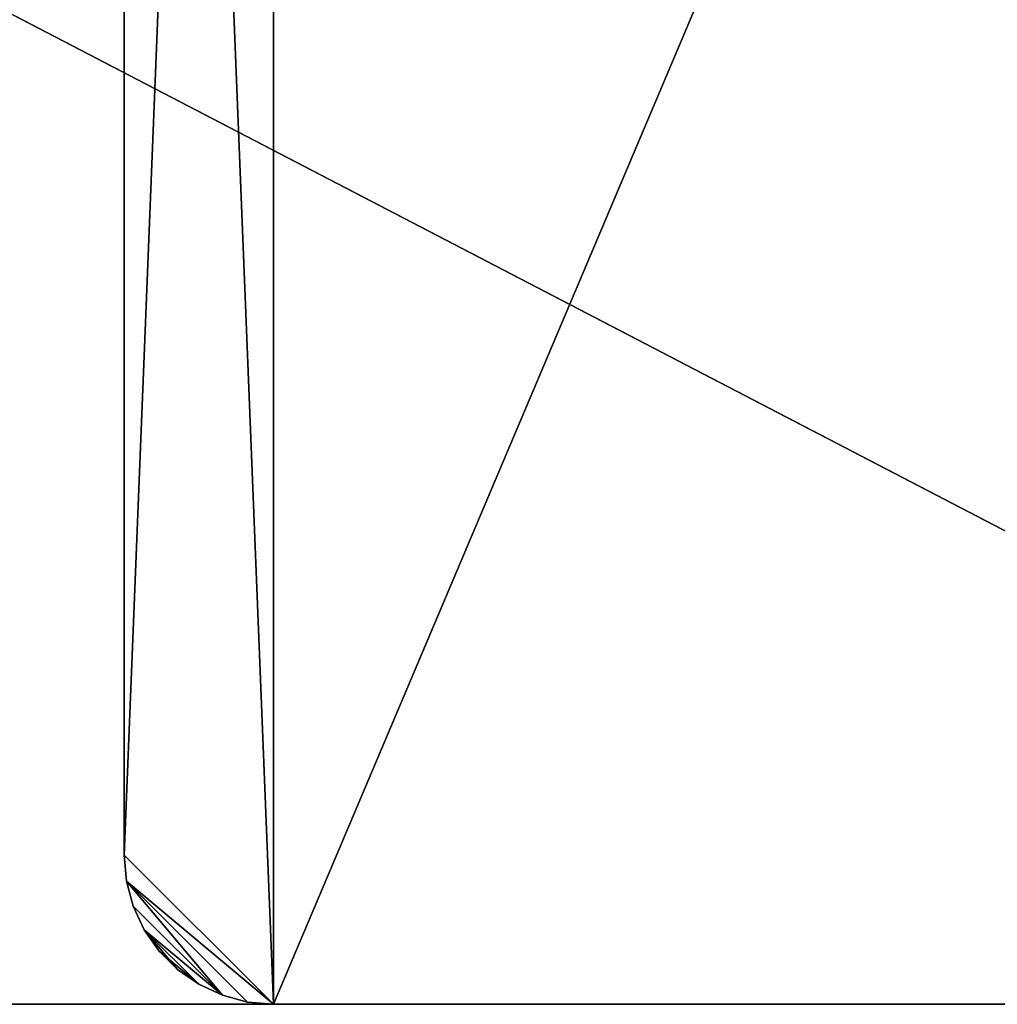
# Model space of a CAD drawing. Header units: centimetres. Extents: x 0.1 to 26.3, y 0 to 13.2.
# Tile 244 of 256: x 19.8 to 23.1, y 0 to 3.3. Entities that reach past the tile are written whole.
import ezdxf

# ---------------------------------------------------------------- set-up
doc = ezdxf.new("R2010")
doc.units = ezdxf.units.CM
doc.header["$LTSCALE"] = 2.54
doc.layers.get('0').update_dxf_attribs({"color": 13})

# ---------------------------------------------------------------- blocks, each defined once
blk = doc.blocks.new('Pojemnik na r_czniki papierowe CRESTO.STL')
at = {"color": 0}
for p, q in [((20.647, 13.0454, 29.85), (20.147, 0.5454, 29.85)), ((20.647, 13.0454, 29.85), (20.147, 0.5454, 29.85)), ((26.147, 13.0454, 29.95), (20.647, 0.0454, 29.95)), ((26.147, 13.0454, 29.95), (20.647, 0.0454, 29.95)), ((20.647, 13.0454, 29.95), (20.647, 0.0454, 29.95)), ((20.647, 13.0454, 29.95), (20.647, 0.0454, 29.95)), ((20.647, 0.0454, 29.85), (20.647, 13.0454, 29.85)), ((20.647, 0.0454, 29.85), (20.647, 13.0454, 29.85)), ((26.147, 0.0454, 17.45), (1.547, 12.8454, 17.45)), ((26.147, 0.0454, 17.45), (1.547, 12.8454, 17.45)), ((20.147, 12.5454, 29.95), (20.647, 0.0454, 29.95)), ((20.147, 12.5454, 29.95), (20.147, 0.5454, 29.95)), ((20.147, 12.5454, 29.95), (20.647, 0.0454, 29.95)), ((20.147, 0.5454, 29.85), (20.147, 12.5454, 29.85)), ((20.147, 12.5454, 29.95), (20.147, 0.5454, 29.95)), ((20.147, 12.5454, 29.95), (20.147, 0.5454, 29.85)), ((20.147, 12.5454, 29.95), (20.147, 0.5454, 29.85)), ((20.147, 0.5454, 29.85), (20.147, 12.5454, 29.85)), ((20.147, 0.5454, 29.95), (20.647, 0.0454, 29.95)), ((20.147, 0.5454, 29.95), (20.647, 0.0454, 29.95)), ((20.147, 0.5454, 29.95), (20.1546, 0.4586, 29.95)), ((20.647, 0.0454, 29.85), (20.147, 0.5454, 29.85)), ((20.647, 0.0454, 29.85), (20.147, 0.5454, 29.85)), ((20.1546, 0.4586, 29.85), (20.147, 0.5454, 29.85)), ((20.147, 0.5454, 29.85), (20.147, 0.5454, 29.95)), ((20.147, 0.5454, 29.85), (20.147, 0.5454, 29.95)), ((20.1546, 0.4586, 29.85), (20.147, 0.5454, 29.85)), ((20.1546, 0.4586, 29.85), (20.147, 0.5454, 29.95)), ((20.1546, 0.4586, 29.85), (20.147, 0.5454, 29.95)), ((20.147, 0.5454, 29.95), (20.1546, 0.4586, 29.95)), ((20.1546, 0.4586, 29.95), (20.647, 0.0454, 29.95)), ((20.1546, 0.4586, 29.95), (20.647, 0.0454, 29.95)), ((20.1546, 0.4586, 29.95), (20.5601, 0.053, 29.95)), ((20.1546, 0.4586, 29.95), (20.5601, 0.053, 29.95)), ((20.1546, 0.4586, 29.95), (20.476, 0.0756, 29.95)), ((20.1546, 0.4586, 29.95), (20.1771, 0.3744, 29.95)), ((20.1546, 0.4586, 29.95), (20.476, 0.0756, 29.95)), ((20.1771, 0.3744, 29.85), (20.1546, 0.4586, 29.85)), ((20.1546, 0.4586, 29.85), (20.476, 0.0756, 29.85)), ((20.647, 0.0454, 29.85), (20.1546, 0.4586, 29.85)), ((20.647, 0.0454, 29.85), (20.1546, 0.4586, 29.85)), ((20.5601, 0.053, 29.85), (20.1546, 0.4586, 29.85)), ((20.5601, 0.053, 29.85), (20.1546, 0.4586, 29.85)), ((20.1546, 0.4586, 29.85), (20.476, 0.0756, 29.85)), ((20.1546, 0.4586, 29.85), (20.1546, 0.4586, 29.95)), ((20.1546, 0.4586, 29.85), (20.1546, 0.4586, 29.95)), ((20.1771, 0.3744, 29.85), (20.1546, 0.4586, 29.85)), ((20.1771, 0.3744, 29.85), (20.1546, 0.4586, 29.95)), ((20.1771, 0.3744, 29.85), (20.1546, 0.4586, 29.95)), ((20.1546, 0.4586, 29.95), (20.1771, 0.3744, 29.95)), ((20.1771, 0.3744, 29.95), (20.476, 0.0756, 29.95)), ((20.1771, 0.3744, 29.95), (20.476, 0.0756, 29.95)), ((20.1771, 0.3744, 29.95), (20.214, 0.2954, 29.95)), ((20.476, 0.0756, 29.85), (20.1771, 0.3744, 29.85)), ((20.476, 0.0756, 29.85), (20.1771, 0.3744, 29.85)), ((20.214, 0.2954, 29.85), (20.1771, 0.3744, 29.85)), ((20.1771, 0.3744, 29.85), (20.1771, 0.3744, 29.95)), ((20.1771, 0.3744, 29.85), (20.1771, 0.3744, 29.95)), ((20.214, 0.2954, 29.85), (20.1771, 0.3744, 29.85)), ((20.214, 0.2954, 29.85), (20.1771, 0.3744, 29.95)), ((20.214, 0.2954, 29.85), (20.1771, 0.3744, 29.95)), ((20.1771, 0.3744, 29.95), (20.214, 0.2954, 29.95)), ((20.214, 0.2954, 29.95), (20.476, 0.0756, 29.95)), ((20.214, 0.2954, 29.95), (20.476, 0.0756, 29.95)), ((20.214, 0.2954, 29.95), (20.397, 0.1124, 29.95)), ((20.214, 0.2954, 29.95), (20.397, 0.1124, 29.95)), ((20.214, 0.2954, 29.95), (20.2639, 0.224, 29.95)), ((20.2639, 0.224, 29.85), (20.214, 0.2954, 29.85)), ((20.214, 0.2954, 29.85), (20.3256, 0.1624, 29.85)), ((20.476, 0.0756, 29.85), (20.214, 0.2954, 29.85)), ((20.476, 0.0756, 29.85), (20.214, 0.2954, 29.85)), ((20.397, 0.1124, 29.85), (20.214, 0.2954, 29.85)), ((20.397, 0.1124, 29.85), (20.214, 0.2954, 29.85)), ((20.214, 0.2954, 29.85), (20.3256, 0.1624, 29.85)), ((20.214, 0.2954, 29.85), (20.214, 0.2954, 29.95)), ((20.214, 0.2954, 29.85), (20.214, 0.2954, 29.95)), ((20.2639, 0.224, 29.85), (20.214, 0.2954, 29.85)), ((20.2639, 0.224, 29.85), (20.214, 0.2954, 29.95)), ((20.2639, 0.224, 29.85), (20.214, 0.2954, 29.95)), ((20.214, 0.2954, 29.95), (20.2639, 0.224, 29.95)), ((20.2639, 0.224, 29.95), (20.397, 0.1124, 29.95)), ((20.2639, 0.224, 29.95), (20.397, 0.1124, 29.95)), ((20.2639, 0.224, 29.95), (20.3256, 0.1624, 29.95)), ((20.3256, 0.1624, 29.85), (20.2639, 0.224, 29.85)), ((20.2639, 0.224, 29.85), (20.2639, 0.224, 29.95)), ((20.2639, 0.224, 29.85), (20.2639, 0.224, 29.95)), ((20.3256, 0.1624, 29.85), (20.2639, 0.224, 29.85)), ((20.3256, 0.1624, 29.85), (20.2639, 0.224, 29.95)), ((20.3256, 0.1624, 29.85), (20.2639, 0.224, 29.95)), ((20.2639, 0.224, 29.95), (20.3256, 0.1624, 29.95)), ((20.3256, 0.1624, 29.95), (20.397, 0.1124, 29.95)), ((20.397, 0.1124, 29.85), (20.3256, 0.1624, 29.85)), ((20.3256, 0.1624, 29.85), (20.3256, 0.1624, 29.95)), ((20.3256, 0.1624, 29.85), (20.3256, 0.1624, 29.95)), ((20.397, 0.1124, 29.85), (20.3256, 0.1624, 29.85)), ((20.397, 0.1124, 29.85), (20.3256, 0.1624, 29.95)), ((20.397, 0.1124, 29.85), (20.3256, 0.1624, 29.95)), ((20.3256, 0.1624, 29.95), (20.397, 0.1124, 29.95)), ((20.397, 0.1124, 29.95), (20.476, 0.0756, 29.95)), ((20.476, 0.0756, 29.85), (20.397, 0.1124, 29.85)), ((20.397, 0.1124, 29.85), (20.397, 0.1124, 29.95)), ((20.397, 0.1124, 29.85), (20.397, 0.1124, 29.95)), ((20.476, 0.0756, 29.85), (20.397, 0.1124, 29.85)), ((20.476, 0.0756, 29.85), (20.397, 0.1124, 29.95)), ((20.476, 0.0756, 29.85), (20.397, 0.1124, 29.95)), ((20.397, 0.1124, 29.95), (20.476, 0.0756, 29.95)), ((20.476, 0.0756, 29.95), (20.5601, 0.053, 29.95)), ((20.5601, 0.053, 29.85), (20.476, 0.0756, 29.85)), ((20.476, 0.0756, 29.85), (20.476, 0.0756, 29.95)), ((20.476, 0.0756, 29.85), (20.476, 0.0756, 29.95)), ((20.5601, 0.053, 29.85), (20.476, 0.0756, 29.85)), ((20.5601, 0.053, 29.85), (20.476, 0.0756, 29.95)), ((20.5601, 0.053, 29.85), (20.476, 0.0756, 29.95)), ((20.476, 0.0756, 29.95), (20.5601, 0.053, 29.95)), ((26.147, 0.0454, 17.45), (0.347, 0.0454, 17.45)), ((0.347, 0.0454, 17.55), (26.147, 0.0454, 17.55)), ((0.347, 0.0454, 17.45), (26.147, 0.0454, 17.55)), ((0.347, 0.0454, 17.55), (26.147, 0.0454, 17.55)), ((0.347, 0.0454, 17.45), (26.147, 0.0454, 17.55)), ((26.147, 0.0454, 17.45), (0.347, 0.0454, 17.45)), ((20.5601, 0.053, 29.95), (20.647, 0.0454, 29.95)), ((20.647, 0.0454, 29.85), (20.5601, 0.053, 29.85)), ((20.5601, 0.053, 29.85), (20.5601, 0.053, 29.95)), ((20.5601, 0.053, 29.85), (20.5601, 0.053, 29.95)), ((20.647, 0.0454, 29.85), (20.5601, 0.053, 29.85)), ((20.647, 0.0454, 29.85), (20.5601, 0.053, 29.95)), ((20.647, 0.0454, 29.85), (20.5601, 0.053, 29.95)), ((20.5601, 0.053, 29.95), (20.647, 0.0454, 29.95)), ((20.647, 0.0454, 29.85), (26.147, 0.0454, 29.85)), ((26.147, 0.0454, 29.85), (20.647, 0.0454, 29.95)), ((20.647, 0.0454, 29.95), (20.647, 0.0454, 29.85)), ((26.147, 0.0454, 29.85), (20.647, 0.0454, 29.95)), ((26.147, 0.0454, 29.95), (20.647, 0.0454, 29.95)), ((26.147, 0.0454, 29.95), (20.647, 0.0454, 29.95)), ((20.647, 0.0454, 29.85), (26.147, 0.0454, 29.85)), ((20.647, 0.0454, 29.95), (20.647, 0.0454, 29.85))]:
    blk.add_line(p, q, dxfattribs=at)
mesh = blk.add_polyface(dxfattribs=at)
corners = [(20.647, 13.0454, 29.95), (20.147, 12.5454, 29.95), (20.647, 0.0454, 29.95)]
mesh.append_faces([[corners[k] for k in face] for face in [(0, 1, 2)]], dxfattribs={"color": 0})
mesh = blk.add_polyface(dxfattribs=at)
corners = [(20.647, 13.0454, 29.85), (20.147, 0.5454, 29.85), (20.147, 12.5454, 29.85)]
mesh.append_faces([[corners[k] for k in face] for face in [(0, 1, 2)]], dxfattribs={"color": 0})
mesh = blk.add_polyface(dxfattribs=at)
corners = [(20.647, 0.0454, 29.85), (20.147, 0.5454, 29.85), (20.647, 13.0454, 29.85)]
mesh.append_faces([[corners[k] for k in face] for face in [(0, 1, 2)]], dxfattribs={"color": 0})
mesh = blk.add_polyface(dxfattribs=at)
corners = [(26.147, 13.0454, 29.95), (20.647, 0.0454, 29.95), (26.147, 0.0454, 29.95)]
mesh.append_faces([[corners[k] for k in face] for face in [(0, 1, 2)]], dxfattribs={"color": 0})
mesh = blk.add_polyface(dxfattribs=at)
corners = [(26.147, 13.0454, 29.95), (20.647, 13.0454, 29.95), (20.647, 0.0454, 29.95)]
mesh.append_faces([[corners[k] for k in face] for face in [(0, 1, 2)]], dxfattribs={"color": 0})
mesh = blk.add_polyface(dxfattribs=at)
corners = [(26.147, 0.0454, 29.85), (20.647, 13.0454, 29.85), (26.147, 13.0454, 29.85)]
mesh.append_faces([[corners[k] for k in face] for face in [(0, 1, 2)]], dxfattribs={"color": 0})
mesh = blk.add_polyface(dxfattribs=at)
corners = [(26.147, 0.0454, 29.85), (20.647, 0.0454, 29.85), (20.647, 13.0454, 29.85)]
mesh.append_faces([[corners[k] for k in face] for face in [(0, 1, 2)]], dxfattribs={"color": 0})
mesh = blk.add_polyface(dxfattribs=at)
corners = [(26.147, 0.0454, 17.45), (0.347, 0.0454, 17.45), (1.547, 12.8454, 17.45)]
mesh.append_faces([[corners[k] for k in face] for face in [(0, 1, 2)]], dxfattribs={"color": 0})
mesh = blk.add_polyface(dxfattribs=at)
corners = [(24.947, 12.8454, 17.55), (1.547, 12.8454, 17.55), (0.347, 0.0454, 17.55)]
mesh.append_faces([[corners[k] for k in face] for face in [(0, 1, 2)]], dxfattribs={"color": 0})
mesh = blk.add_polyface(dxfattribs=at)
corners = [(26.147, 0.0454, 17.55), (24.947, 12.8454, 17.55), (0.347, 0.0454, 17.55)]
mesh.append_faces([[corners[k] for k in face] for face in [(0, 1, 2)]], dxfattribs={"color": 0})
mesh = blk.add_polyface(dxfattribs=at)
corners = [(26.147, 0.0454, 17.45), (1.547, 12.8454, 17.45), (24.947, 12.8454, 17.45)]
mesh.append_faces([[corners[k] for k in face] for face in [(0, 1, 2)]], dxfattribs={"color": 0})
mesh = blk.add_polyface(dxfattribs=at)
corners = [(20.647, 0.0454, 29.95), (20.147, 12.5454, 29.95), (20.147, 0.5454, 29.95)]
mesh.append_faces([[corners[k] for k in face] for face in [(0, 1, 2)]], dxfattribs={"color": 0})
mesh = blk.add_polyface(dxfattribs=at)
corners = [(20.147, 12.5454, 29.95), (20.147, 0.5454, 29.85), (20.147, 0.5454, 29.95)]
mesh.append_faces([[corners[k] for k in face] for face in [(0, 1, 2)]], dxfattribs={"color": 0})
mesh = blk.add_polyface(dxfattribs=at)
corners = [(20.147, 12.5454, 29.85), (20.147, 0.5454, 29.85), (20.147, 12.5454, 29.95)]
mesh.append_faces([[corners[k] for k in face] for face in [(0, 1, 2)]], dxfattribs={"color": 0})
mesh = blk.add_polyface(dxfattribs=at)
corners = [(20.647, 0.0454, 29.95), (20.147, 0.5454, 29.95), (20.1546, 0.4586, 29.95)]
mesh.append_faces([[corners[k] for k in face] for face in [(0, 1, 2)]], dxfattribs={"color": 0})
mesh = blk.add_polyface(dxfattribs=at)
corners = [(20.647, 0.0454, 29.85), (20.1546, 0.4586, 29.85), (20.147, 0.5454, 29.85)]
mesh.append_faces([[corners[k] for k in face] for face in [(0, 1, 2)]], dxfattribs={"color": 0})
mesh = blk.add_polyface(dxfattribs=at)
corners = [(20.147, 0.5454, 29.85), (20.1546, 0.4586, 29.85), (20.147, 0.5454, 29.95)]
mesh.append_faces([[corners[k] for k in face] for face in [(0, 1, 2)]], dxfattribs={"color": 0})
mesh = blk.add_polyface(dxfattribs=at)
corners = [(20.147, 0.5454, 29.95), (20.1546, 0.4586, 29.85), (20.1546, 0.4586, 29.95)]
mesh.append_faces([[corners[k] for k in face] for face in [(0, 1, 2)]], dxfattribs={"color": 0})
mesh = blk.add_polyface(dxfattribs=at)
corners = [(20.647, 0.0454, 29.95), (20.1546, 0.4586, 29.95), (20.5601, 0.053, 29.95)]
mesh.append_faces([[corners[k] for k in face] for face in [(0, 1, 2)]], dxfattribs={"color": 0})
mesh = blk.add_polyface(dxfattribs=at)
corners = [(20.5601, 0.053, 29.95), (20.1546, 0.4586, 29.95), (20.476, 0.0756, 29.95)]
mesh.append_faces([[corners[k] for k in face] for face in [(0, 1, 2)]], dxfattribs={"color": 0})
mesh = blk.add_polyface(dxfattribs=at)
corners = [(20.476, 0.0756, 29.95), (20.1546, 0.4586, 29.95), (20.1771, 0.3744, 29.95)]
mesh.append_faces([[corners[k] for k in face] for face in [(0, 1, 2)]], dxfattribs={"color": 0})
mesh = blk.add_polyface(dxfattribs=at)
corners = [(20.476, 0.0756, 29.85), (20.1771, 0.3744, 29.85), (20.1546, 0.4586, 29.85)]
mesh.append_faces([[corners[k] for k in face] for face in [(0, 1, 2)]], dxfattribs={"color": 0})
mesh = blk.add_polyface(dxfattribs=at)
corners = [(20.647, 0.0454, 29.85), (20.5601, 0.053, 29.85), (20.1546, 0.4586, 29.85)]
mesh.append_faces([[corners[k] for k in face] for face in [(0, 1, 2)]], dxfattribs={"color": 0})
mesh = blk.add_polyface(dxfattribs=at)
corners = [(20.5601, 0.053, 29.85), (20.476, 0.0756, 29.85), (20.1546, 0.4586, 29.85)]
mesh.append_faces([[corners[k] for k in face] for face in [(0, 1, 2)]], dxfattribs={"color": 0})
mesh = blk.add_polyface(dxfattribs=at)
corners = [(20.1546, 0.4586, 29.85), (20.1771, 0.3744, 29.85), (20.1546, 0.4586, 29.95)]
mesh.append_faces([[corners[k] for k in face] for face in [(0, 1, 2)]], dxfattribs={"color": 0})
mesh = blk.add_polyface(dxfattribs=at)
corners = [(20.1546, 0.4586, 29.95), (20.1771, 0.3744, 29.85), (20.1771, 0.3744, 29.95)]
mesh.append_faces([[corners[k] for k in face] for face in [(0, 1, 2)]], dxfattribs={"color": 0})
mesh = blk.add_polyface(dxfattribs=at)
corners = [(20.476, 0.0756, 29.95), (20.1771, 0.3744, 29.95), (20.214, 0.2954, 29.95)]
mesh.append_faces([[corners[k] for k in face] for face in [(0, 1, 2)]], dxfattribs={"color": 0})
mesh = blk.add_polyface(dxfattribs=at)
corners = [(20.476, 0.0756, 29.85), (20.214, 0.2954, 29.85), (20.1771, 0.3744, 29.85)]
mesh.append_faces([[corners[k] for k in face] for face in [(0, 1, 2)]], dxfattribs={"color": 0})
mesh = blk.add_polyface(dxfattribs=at)
corners = [(20.1771, 0.3744, 29.85), (20.214, 0.2954, 29.85), (20.1771, 0.3744, 29.95)]
mesh.append_faces([[corners[k] for k in face] for face in [(0, 1, 2)]], dxfattribs={"color": 0})
mesh = blk.add_polyface(dxfattribs=at)
corners = [(20.1771, 0.3744, 29.95), (20.214, 0.2954, 29.85), (20.214, 0.2954, 29.95)]
mesh.append_faces([[corners[k] for k in face] for face in [(0, 1, 2)]], dxfattribs={"color": 0})
mesh = blk.add_polyface(dxfattribs=at)
corners = [(20.476, 0.0756, 29.95), (20.214, 0.2954, 29.95), (20.397, 0.1124, 29.95)]
mesh.append_faces([[corners[k] for k in face] for face in [(0, 1, 2)]], dxfattribs={"color": 0})
mesh = blk.add_polyface(dxfattribs=at)
corners = [(20.397, 0.1124, 29.95), (20.214, 0.2954, 29.95), (20.2639, 0.224, 29.95)]
mesh.append_faces([[corners[k] for k in face] for face in [(0, 1, 2)]], dxfattribs={"color": 0})
mesh = blk.add_polyface(dxfattribs=at)
corners = [(20.3256, 0.1624, 29.85), (20.2639, 0.224, 29.85), (20.214, 0.2954, 29.85)]
mesh.append_faces([[corners[k] for k in face] for face in [(0, 1, 2)]], dxfattribs={"color": 0})
mesh = blk.add_polyface(dxfattribs=at)
corners = [(20.476, 0.0756, 29.85), (20.397, 0.1124, 29.85), (20.214, 0.2954, 29.85)]
mesh.append_faces([[corners[k] for k in face] for face in [(0, 1, 2)]], dxfattribs={"color": 0})
mesh = blk.add_polyface(dxfattribs=at)
corners = [(20.397, 0.1124, 29.85), (20.3256, 0.1624, 29.85), (20.214, 0.2954, 29.85)]
mesh.append_faces([[corners[k] for k in face] for face in [(0, 1, 2)]], dxfattribs={"color": 0})
mesh = blk.add_polyface(dxfattribs=at)
corners = [(20.214, 0.2954, 29.85), (20.2639, 0.224, 29.85), (20.214, 0.2954, 29.95)]
mesh.append_faces([[corners[k] for k in face] for face in [(0, 1, 2)]], dxfattribs={"color": 0})
mesh = blk.add_polyface(dxfattribs=at)
corners = [(20.214, 0.2954, 29.95), (20.2639, 0.224, 29.85), (20.2639, 0.224, 29.95)]
mesh.append_faces([[corners[k] for k in face] for face in [(0, 1, 2)]], dxfattribs={"color": 0})
mesh = blk.add_polyface(dxfattribs=at)
corners = [(20.397, 0.1124, 29.95), (20.2639, 0.224, 29.95), (20.3256, 0.1624, 29.95)]
mesh.append_faces([[corners[k] for k in face] for face in [(0, 1, 2)]], dxfattribs={"color": 0})
mesh = blk.add_polyface(dxfattribs=at)
corners = [(20.2639, 0.224, 29.95), (20.2639, 0.224, 29.85), (20.3256, 0.1624, 29.85)]
mesh.append_faces([[corners[k] for k in face] for face in [(0, 1, 2)]], dxfattribs={"color": 0})
mesh = blk.add_polyface(dxfattribs=at)
corners = [(20.2639, 0.224, 29.95), (20.3256, 0.1624, 29.85), (20.3256, 0.1624, 29.95)]
mesh.append_faces([[corners[k] for k in face] for face in [(0, 1, 2)]], dxfattribs={"color": 0})
mesh = blk.add_polyface(dxfattribs=at)
corners = [(20.3256, 0.1624, 29.95), (20.3256, 0.1624, 29.85), (20.397, 0.1124, 29.85)]
mesh.append_faces([[corners[k] for k in face] for face in [(0, 1, 2)]], dxfattribs={"color": 0})
mesh = blk.add_polyface(dxfattribs=at)
corners = [(20.3256, 0.1624, 29.95), (20.397, 0.1124, 29.85), (20.397, 0.1124, 29.95)]
mesh.append_faces([[corners[k] for k in face] for face in [(0, 1, 2)]], dxfattribs={"color": 0})
mesh = blk.add_polyface(dxfattribs=at)
corners = [(20.397, 0.1124, 29.95), (20.397, 0.1124, 29.85), (20.476, 0.0756, 29.85)]
mesh.append_faces([[corners[k] for k in face] for face in [(0, 1, 2)]], dxfattribs={"color": 0})
mesh = blk.add_polyface(dxfattribs=at)
corners = [(20.397, 0.1124, 29.95), (20.476, 0.0756, 29.85), (20.476, 0.0756, 29.95)]
mesh.append_faces([[corners[k] for k in face] for face in [(0, 1, 2)]], dxfattribs={"color": 0})
mesh = blk.add_polyface(dxfattribs=at)
corners = [(20.476, 0.0756, 29.95), (20.476, 0.0756, 29.85), (20.5601, 0.053, 29.85)]
mesh.append_faces([[corners[k] for k in face] for face in [(0, 1, 2)]], dxfattribs={"color": 0})
mesh = blk.add_polyface(dxfattribs=at)
corners = [(20.476, 0.0756, 29.95), (20.5601, 0.053, 29.85), (20.5601, 0.053, 29.95)]
mesh.append_faces([[corners[k] for k in face] for face in [(0, 1, 2)]], dxfattribs={"color": 0})
mesh = blk.add_polyface(dxfattribs=at)
corners = [(0.347, 0.0454, 17.55), (0.347, 0.0454, 17.45), (26.147, 0.0454, 17.55)]
mesh.append_faces([[corners[k] for k in face] for face in [(0, 1, 2)]], dxfattribs={"color": 0})
mesh = blk.add_polyface(dxfattribs=at)
corners = [(26.147, 0.0454, 17.55), (0.347, 0.0454, 17.45), (26.147, 0.0454, 17.45)]
mesh.append_faces([[corners[k] for k in face] for face in [(0, 1, 2)]], dxfattribs={"color": 0})
mesh = blk.add_polyface(dxfattribs=at)
corners = [(20.5601, 0.053, 29.95), (20.5601, 0.053, 29.85), (20.647, 0.0454, 29.85)]
mesh.append_faces([[corners[k] for k in face] for face in [(0, 1, 2)]], dxfattribs={"color": 0})
mesh = blk.add_polyface(dxfattribs=at)
corners = [(20.5601, 0.053, 29.95), (20.647, 0.0454, 29.85), (20.647, 0.0454, 29.95)]
mesh.append_faces([[corners[k] for k in face] for face in [(0, 1, 2)]], dxfattribs={"color": 0})
mesh = blk.add_polyface(dxfattribs=at)
corners = [(20.647, 0.0454, 29.95), (20.647, 0.0454, 29.85), (26.147, 0.0454, 29.85)]
mesh.append_faces([[corners[k] for k in face] for face in [(0, 1, 2)]], dxfattribs={"color": 0})
mesh = blk.add_polyface(dxfattribs=at)
corners = [(20.647, 0.0454, 29.95), (26.147, 0.0454, 29.85), (26.147, 0.0454, 29.95)]
mesh.append_faces([[corners[k] for k in face] for face in [(0, 1, 2)]], dxfattribs={"color": 0})

msp = doc.modelspace()

# ---------------------------------------------------------------- block references
at = {"color": 0}
msp.add_blockref('Pojemnik na r_czniki papierowe CRESTO.STL', (0, 0), dxfattribs=at)

doc.saveas('drawing.dxf')
